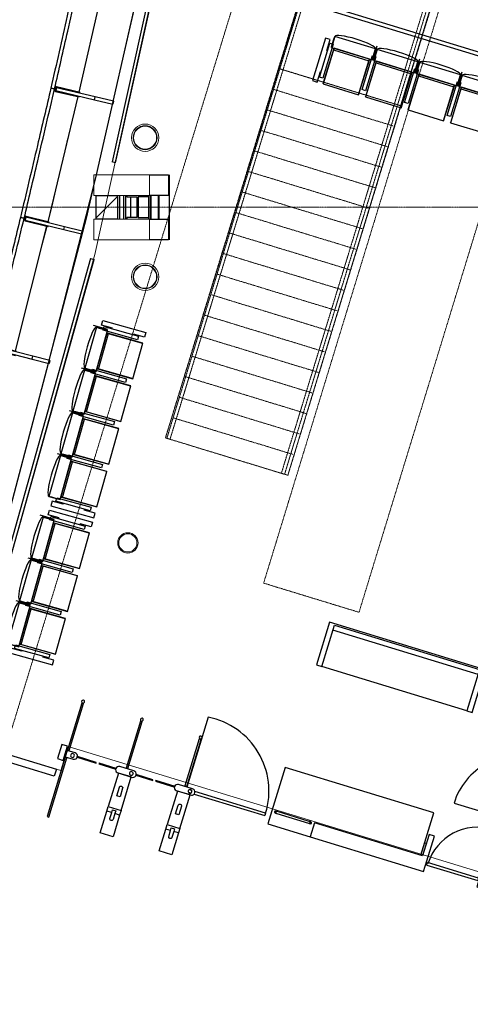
# Model space of a CAD drawing. Header units: millimetres. Extents: x 869791 to 957834, y 561000 to 598978.
# Tile 6 of 38: x 897070 to 903155, y 577230 to 590534. Entities that reach past the tile are written whole.
import ezdxf
from ezdxf.xclip import XClip

# ---------------------------------------------------------------- set-up
doc = ezdxf.new("R2010")
doc.units = ezdxf.units.MM
doc.header["$XCLIPFRAME"] = 2
for name, pattern in [('_T2 Aligning Line', [6.35, 3.175, -3.175]), ('_T2 Dash', [6.35, 3.175, -3.175]), ('_T2 Grid Line', [22.225, 12.7, -3.175, 3.175, -3.175]), ('_T2 Overhead', [6.6, 4, -1, 0.6, -1]), ('_T2 Overhead Stair', [1.3, 0.6, -0.7])]:
    doc.linetypes.add(name, pattern=pattern)
doc.layers.add('$AUDIT_BAD_LAYER1', color=7, linetype='Continuous')
doc.layers.add('_grå hatch fotavtrykk', color=7, linetype='Continuous')
for name, color, linetype, lineweight in [('0-1', 7, 'Continuous', 5), ('A2-1', 7, '_T2 Overhead', 5), ('A2-2', 7, '_T2 Dash', 5), ('A2-D', 7, 'Continuous', 5), ('A2-DOR-1', 7, '_T2 Overhead', 5), ('A2-DOR-2', 7, '_T2 Aligning Line', 5), ('A222-1', 7, 'Continuous', 9), ('A222-3', 7, '_T2 Overhead', 5), ('A222-4', 7, 'Continuous', 13), ('A223-1', 7, 'Continuous', 9), ('A254', 7, 'Continuous', 5), ('A272-1', 7, '_T2 Overhead', 5), ('A281-1-1', 7, '_T2 Overhead', 5), ('A281-2', 7, '_T2 Overhead Stair', 5), ('A822-1', 7, '_T2 Grid Line', 5), ('A852-TYNN', 7, 'Continuous', 5), ('A856-1', 7, '_T2 Overhead', 5), ('A858', 7, 'Continuous', 5), ('A858-1', 7, '_T2 Overhead', 5), ('A864', 7, 'Continuous', 5), ('A864-1', 7, '_T2 Overhead', 5)]:
    doc.layers.add(name, color=color, linetype=linetype, lineweight=lineweight)
doc.layers.add('A272-2', color=7, linetype='Continuous', lineweight=5, true_color=0xc0c0c0)

# ---------------------------------------------------------------- blocks, each defined once
blk = doc.blocks.new('A230 - PN Fasade_SG Glassfinner med 1xSplice -- A230 - PN Fasade Hovedfamilie - A230 - PN Fasade_SG Glassfinner med 1xSplice - BK-BM-36369258-19447-aa-tof-20-3000')
at = {"layer": '$AUDIT_BAD_LAYER1'}
for p, q in [((565918, 589627), (565904, 589568)), ((565904, 589568), (565914, 589566)), ((565914, 589566), (565928, 589625)), ((565914, 589566), (566233, 589491)), ((565926, 589614), (565917, 589576)), ((565917, 589576), (566441, 589453)), ((565928, 589625), (565918, 589627)), ((566450, 589491), (565926, 589614)), ((566246, 589550), (565928, 589625)), ((566441, 589453), (566450, 589491)), ((566441, 589453), (566689, 589395)), ((566698, 589433), (566450, 589491)), ((566698, 589433), (566689, 589395))]:
    blk.add_line(p, q, dxfattribs=at)
blk = doc.blocks.new('A230 - PN Fasade_SG Glassfinner med 1xSplice -- A230 - PN Fasade Hovedfamilie - A230 - PN Fasade_SG Glassfinner med 1xSplice - BK-BM-36369259-19447-aa-tof-20-3000')
at = {"layer": '$AUDIT_BAD_LAYER1'}
for p, q in [((565507, 587878), (565493, 587820)), ((565493, 587820), (565503, 587817)), ((565503, 587817), (565517, 587875)), ((565503, 587817), (565812, 587741)), ((565514, 587865), (565505, 587827)), ((565505, 587827), (566027, 587699)), ((565517, 587875), (565507, 587878)), ((566036, 587737), (565514, 587865)), ((565826, 587800), (565517, 587875)), ((566027, 587699), (566036, 587737)), ((566027, 587699), (566266, 587640)), ((566275, 587678), (566036, 587737)), ((566275, 587678), (566266, 587640))]:
    blk.add_line(p, q, dxfattribs=at)
blk = doc.blocks.new('A230 - PN Fasade_SG Glassfinner med 1xSplice -- A230 - PN Fasade Hovedfamilie - A230 - PN Fasade_SG Glassfinner med 1xSplice - BK-BM-36369260-19447-aa-tof-20-3000')
at = {"layer": '$AUDIT_BAD_LAYER1'}
for p, q in [((565080, 586132), (565065, 586074)), ((565065, 586074), (565075, 586072)), ((565075, 586072), (565090, 586130)), ((565075, 586072), (565373, 585995)), ((565087, 586120), (565078, 586082)), ((565078, 586082), (565597, 585949)), ((565090, 586130), (565080, 586132)), ((565606, 585987), (565087, 586120)), ((565388, 586053), (565090, 586130)), ((565597, 585949), (565606, 585987)), ((565597, 585949), (565825, 585890)), ((565835, 585928), (565606, 585987)), ((565835, 585928), (565825, 585890))]:
    blk.add_line(p, q, dxfattribs=at)
blk = doc.blocks.new('A230 - PN Fasade_Glasspanel SG -- A230 - PN Fasade Hovedfamilie - A230 - PN Fasade_Glasspanel SG 3-lags-31014173-19447-aa-tof-20-3000')
at = {"layer": '$AUDIT_BAD_LAYER1'}
for p, q in [((565490, 587851), (565440, 587863)), ((565792, 587746), (565369, 586058)), ((565013, 586118), (565063, 586106))]:
    blk.add_line(p, q, dxfattribs=at)
for points in [[(565440, 587863), (565377, 587604), (565234, 587022), (565092, 586441), (565013, 586118)], [(565063, 586106), (565126, 586364), (565269, 586946), (565411, 587528), (565490, 587851)]]:
    blk.add_open_spline(points, degree=3, knots=[0, 0, 0, 0, 0.444444, 1, 1, 1, 1], dxfattribs=at)
blk = doc.blocks.new('A230 - PN Fasade_Glasspanel SG -- A230 - PN Fasade Hovedfamilie - A230 - PN Fasade_Glasspanel SG 3-lags-31014183-19447-aa-tof-20-3000')
at = {"layer": '$AUDIT_BAD_LAYER1'}
for p, q in [((565901, 589600), (565851, 589611)), ((566213, 589496), (565807, 587804)), ((565440, 587862), (565490, 587851))]:
    blk.add_line(p, q, dxfattribs=at)
for points in [[(565851, 589611), (565790, 589352), (565653, 588769), (565516, 588186), (565440, 587862)], [(565490, 587851), (565551, 588110), (565688, 588693), (565825, 589276), (565901, 589600)]]:
    blk.add_open_spline(points, degree=3, knots=[0, 0, 0, 0, 0.444444, 1, 1, 1, 1], dxfattribs=at)
blk = doc.blocks.new('A230 - PN Fasade_Glasspanel SG -- A230 - PN Fasade Hovedfamilie - A230 - PN Fasade_Glasspanel SG 3-lags-31014174-19447-aa-tof-20-3000')
at = {"layer": '$AUDIT_BAD_LAYER1'}
for p, q in [((566617, 591250), (566227, 589554)), ((566297, 591352), (566246, 591363)), ((565851, 589611), (565901, 589600))]:
    blk.add_line(p, q, dxfattribs=at)
for points in [[(566246, 591363), (566187, 591104), (566056, 590520), (565924, 589936), (565851, 589611)], [(565901, 589600), (565960, 589860), (566092, 590444), (566224, 591028), (566297, 591352)]]:
    blk.add_open_spline(points, degree=3, knots=[0, 0, 0, 0, 0.444444, 1, 1, 1, 1], dxfattribs=at)
blk = doc.blocks.new('B260 - Limtrekonstruksjon tak Pir nord - BL - B260 - Limtrekonstruksjon tak Pir nord - BL-36192105-19447-aa-tof-20-3000')
at = {"layer": '$AUDIT_BAD_LAYER1'}
for p, q in [((567184, 588440), (567438, 588440)), ((567438, 588440), (567438, 588160)), ((567438, 588160), (567184, 588160)), ((567184, 587840), (567438, 587840)), ((567438, 587840), (567438, 587560)), ((567438, 587560), (567184, 587560))]:
    blk.add_line(p, q, dxfattribs=at)
at = {"layer": 'A223-1'}
for p, q in [((567184, 588440), (566430, 588440)), ((566430, 588440), (566430, 588160)), ((567184, 588160), (567184, 588440)), ((566430, 588160), (567184, 588160)), ((567184, 587840), (566430, 587840)), ((566430, 587840), (566430, 587560)), ((567184, 587560), (567184, 587840)), ((566430, 587560), (567184, 587560))]:
    blk.add_line(p, q, dxfattribs=at)
blk = doc.blocks.new('gmtik-a-200-1-0001_rvt-1-19447-aa-tof-20-3000')
at = {"layer": '$AUDIT_BAD_LAYER1'}
for name in ['A230 - PN Fasade_Glasspanel SG -- A230 - PN Fasade Hovedfamilie - A230 - PN Fasade_Glasspanel SG 3-lags-31014174-19447-aa-tof-20-3000', 'A230 - PN Fasade_Glasspanel SG -- A230 - PN Fasade Hovedfamilie - A230 - PN Fasade_Glasspanel SG 3-lags-31014183-19447-aa-tof-20-3000', 'A230 - PN Fasade_SG Glassfinner med 1xSplice -- A230 - PN Fasade Hovedfamilie - A230 - PN Fasade_SG Glassfinner med 1xSplice - BK-BM-36369258-19447-aa-tof-20-3000', 'B260 - Limtrekonstruksjon tak Pir nord - BL - B260 - Limtrekonstruksjon tak Pir nord - BL-36192105-19447-aa-tof-20-3000', 'A230 - PN Fasade_Glasspanel SG -- A230 - PN Fasade Hovedfamilie - A230 - PN Fasade_Glasspanel SG 3-lags-31014173-19447-aa-tof-20-3000', 'A230 - PN Fasade_SG Glassfinner med 1xSplice -- A230 - PN Fasade Hovedfamilie - A230 - PN Fasade_SG Glassfinner med 1xSplice - BK-BM-36369259-19447-aa-tof-20-3000', 'A230 - PN Fasade_SG Glassfinner med 1xSplice -- A230 - PN Fasade Hovedfamilie - A230 - PN Fasade_SG Glassfinner med 1xSplice - BK-BM-36369260-19447-aa-tof-20-3000']:
    blk.add_blockref(name, (0, 0), dxfattribs=at)
blk = doc.blocks.new('A20 - Slagdør - Enkel - A243 - DI_SSO - 0990 x 2240 mm-61930317-19447-aa-tof-20-3000')
at = {"layer": '$AUDIT_BAD_LAYER1'}
for p, q in [((368, -78), (368, 14)), ((368, -984), (368, -78))]:
    blk.add_line(p, q, dxfattribs=at)
blk.add_arc((368, -78), 906, 180, 270, dxfattribs=at)
at = {"layer": 'A2-D'}
for p, q in [((-538, 14), (-580, 14)), ((-580, 14), (-580, -78)), ((410, 14), (368, 14)), ((410, -78), (410, 14)), ((-580, -78), (-538, -78)), ((-538, -38), (368, -38)), ((-538, -78), (-538, -38)), ((368, -78), (-538, -78)), ((368, -38), (368, -78)), ((368, -78), (410, -78))]:
    blk.add_line(p, q, dxfattribs=at)
at = {"layer": 'A2-DOR-2'}
blk.add_line((-538, -78), (-538, 14), dxfattribs=at)
blk = doc.blocks.new('B222 - Sirkulær - Stål - B222 - Stål - ø275 mm-67799662-19447-aa-tof-20-3000')
at = {"layer": 'A222-1'}
for radius, start, end in [(137, 360, 180), (137, 180, 360), (123, 0, 180), (123, 180, 0)]:
    blk.add_arc((0, 0), radius, start, end, dxfattribs=at)
at = {"layer": 'A222-4'}
for start, end in [(360, 180), (180, 360)]:
    blk.add_arc((0, 0), 137, start, end, dxfattribs=at)
blk = doc.blocks.new('A275 - Gate-Portal Monitor Dobbel 3000x6000mm nivå F - Gulvskilt Dobbel 3000x6000mm-V58-19447-aa-tof-20-3000')
at = {"layer": '$AUDIT_BAD_LAYER1'}
for p, q in [((80, 100), (0, 100)), ((0, 100), (0, -100)), ((80, -100), (80, 100)), ((5920, 100), (5920, -100)), ((6000, 100), (5920, 100)), ((6000, -100), (6000, 100)), ((0, -100), (80, -100)), ((5920, -100), (6000, -100))]:
    blk.add_line(p, q, dxfattribs=at)
blk = doc.blocks.new('A247 - Fendring - A247 Fendring - FE-S01 - Avviser_ montert m_ brakett mot dekke_ 1 rør Ø_49 mm-70398978-19447-aa-tof-20-3000')
at = {"layer": '$AUDIT_BAD_LAYER1'}
for p, q in [((6736, 24), (0, 24)), ((0, -24), (0, 24)), ((11633, 24), (6836, 24)), ((11633, 24), (11633, -24)), ((0, -24), (6735, -24)), ((6835, -24), (11633, -24))]:
    blk.add_line(p, q, dxfattribs=at)
blk = doc.blocks.new('A253-Gulvlys - E253 - Gulvlys 370mm-66392331-19447-aa-tof-20-3000')
at = {"layer": 'A858'}
for start, end in [(360, 180), (180, 360)]:
    blk.add_arc((0, 0), 155, start, end, dxfattribs=at)
blk = doc.blocks.new('A279 -gate-SBG-dobbel - A279 - Gate - SBG-dobbel - 350 x 2200 mm-V192-19447-aa-tof-20-3000')
at = {"layer": '$AUDIT_BAD_LAYER1'}
for p, q in [((-1379, 1587), (-1379, 1894)), ((-1379, 1894), (-1199, 1894)), ((-1199, 1894), (-1199, 1587)), ((-549, 1587), (-549, 1894)), ((-549, 1894), (-369, 1894)), ((-369, 1894), (-369, 1587)), ((383, 1894), (358, 1894)), ((358, 1894), (358, 1054)), ((383, 1054), (383, 1894)), ((-1312, 1587), (-1312, 1670)), ((-1267, 1670), (-1267, 1587)), ((-482, 1587), (-482, 1670)), ((-437, 1670), (-437, 1587)), ((-1379, 1523), (-1379, 1587)), ((-1379, 1587), (-1312, 1587)), ((-1379, 1523), (-1379, 1049)), ((-1199, 1523), (-1379, 1523)), ((-1312, 1550), (-1312, 1587)), ((-1267, 1550), (-1312, 1550)), ((-1267, 1587), (-1199, 1587)), ((-1267, 1587), (-1267, 1550)), ((-1199, 1587), (-1199, 1523)), ((-1199, 1049), (-1199, 1523)), ((-549, 1523), (-549, 1587)), ((-549, 1587), (-482, 1587)), ((-549, 1523), (-549, 1049)), ((-369, 1523), (-549, 1523)), ((-482, 1550), (-482, 1587)), ((-437, 1550), (-482, 1550)), ((-437, 1587), (-369, 1587)), ((-437, 1587), (-437, 1550)), ((-369, 1587), (-369, 1523)), ((-369, 1049), (-369, 1523)), ((-1312, 1350), (-1267, 1350)), ((-1312, 1230), (-1312, 1350)), ((-1267, 1350), (-1267, 1230)), ((-482, 1350), (-437, 1350)), ((-482, 1230), (-482, 1350)), ((-437, 1350), (-437, 1230)), ((-1181, 1049), (-1397, 1049)), ((-1388, 960), (-1190, 960)), ((-1379, 1049), (-1199, 1049)), ((-1277, 954), (-1302, 954)), ((-1302, 954), (-1302, 290)), ((-1277, 290), (-1277, 954)), ((-1151, 999), (-879, 999)), ((-879, 1009), (-1150, 1009)), ((-879, 999), (-879, 1009)), ((-602, 1009), (-839, 1009)), ((-839, 1009), (-839, 999)), ((-839, 999), (-602, 999)), ((-351, 1049), (-567, 1049)), ((-559, 999), (-559, 1009)), ((-558, 960), (-360, 960)), ((-549, 1049), (-369, 1049)), ((-447, 954), (-472, 954)), ((-472, 954), (-472, 290)), ((-447, 290), (-447, 954)), ((-321, 999), (-79, 999)), ((-79, 1009), (-320, 1009)), ((-79, 999), (-79, 1009)), ((228, 1009), (-39, 1009)), ((-39, 1009), (-39, 999)), ((-39, 999), (228, 999)), ((383, 1049), (271, 1049)), ((272, 959), (383, 959)), ((358, 1054), (383, 1054)), ((383, 954), (358, 954)), ((358, 954), (358, 290)), ((383, 959), (383, 1049)), ((383, 290), (383, 954)), ((-1302, 290), (-1277, 290)), ((-472, 290), (-447, 290)), ((358, 290), (383, 290))]:
    blk.add_line(p, q, dxfattribs=at)
at = {"layer": '$AUDIT_BAD_LAYER1', "flags": 128}
for points in [[(-1312, 1670), (-1311, 1676), (-1309, 1681), (-1305, 1686), (-1300, 1689), (-1295, 1691), (-1289, 1692), (-1283, 1691), (-1278, 1689), (-1273, 1686), (-1270, 1681), (-1267, 1676), (-1267, 1670)], [(-482, 1670), (-481, 1676), (-479, 1681), (-475, 1686), (-470, 1689), (-465, 1691), (-459, 1692), (-453, 1691), (-448, 1689), (-443, 1686), (-440, 1681), (-437, 1676), (-437, 1670)], [(-1267, 1230), (-1267, 1224), (-1270, 1218), (-1273, 1214), (-1278, 1210), (-1283, 1208), (-1289, 1207), (-1295, 1208), (-1300, 1210), (-1305, 1214), (-1309, 1218), (-1311, 1224), (-1312, 1230)], [(-437, 1230), (-437, 1224), (-440, 1218), (-443, 1214), (-448, 1210), (-453, 1208), (-459, 1207), (-465, 1208), (-470, 1210), (-475, 1214), (-479, 1218), (-481, 1224), (-482, 1230)]]:
    blk.add_lwpolyline(points, dxfattribs=at)
at = {"layer": '$AUDIT_BAD_LAYER1'}
for centre, radius, start, end in [((-1388, 1005), 45, 101.6013, 270), ((-1365, 1004), 25, 0, 180), ((-1365, 1004), 25, 180, 0), ((-1190, 1005), 45, 270, 78.3987), ((-558, 1005), 45, 101.6013, 270), ((-535, 1004), 25, 0, 180), ((-535, 1004), 25, 180, 0), ((-360, 1005), 45, 270, 78.3987), ((272, 1004), 45, 90.7925, 270), ((295, 1004), 25, 0, 180), ((295, 1004), 25, 180, 0), ((-1289, 267), 20, 0, 180), ((-1289, 267), 20, 180, 360), ((-459, 267), 20, 0, 180), ((-459, 267), 20, 180, 360), ((371, 267), 20, 0, 180), ((371, 267), 20, 180, 360)]:
    blk.add_arc(centre, radius, start, end, dxfattribs=at)
blk = doc.blocks.new('A279 -gateskranke-disk - L_2200-52800759-19447-aa-tof-20-3000')
at = {"layer": 'A272-2'}
blk.add_hatch(color=256, dxfattribs=at).paths.add_polyline_path([(3541, -789), (3516, -789), (3516, -964), (3541, -964), (3541, -809)])
at = {"layer": '$AUDIT_BAD_LAYER1'}
for p, q in [((3616, 1686), (1416, 1686)), ((1416, 1686), (1416, 1086)), ((1491, 1086), (1491, 1666)), ((1491, 1666), (3541, 1666)), ((3541, 1666), (3541, 1086)), ((3616, 1086), (3616, 1686)), ((3541, 1596), (1491, 1596)), ((1416, 1086), (1491, 1086)), ((3541, 1086), (1491, 1086)), ((3541, 1086), (3616, 1086)), ((1416, -364), (1416, -1164)), ((3516, -364), (1416, -364)), ((3516, -964), (3516, -364)), ((3616, -664), (3541, -664)), ((3541, -664), (3541, -964)), ((3616, -1014), (3616, -664)), ((3541, -789), (3516, -789)), ((1941, -967), (1491, -967)), ((1491, -992), (1941, -992)), ((3541, -964), (2016, -964)), ((2016, -964), (2016, -1164)), ((3616, -1164), (3616, -1014)), ((1416, -1164), (2016, -1164)), ((2016, -1164), (3616, -1164))]:
    blk.add_line(p, q, dxfattribs=at)
at = {"layer": '$AUDIT_BAD_LAYER1', "flags": 128}
for points in [[(1491, -967), (1490, -967), (1489, -967), (1488, -967), (1487, -967), (1486, -967), (1485, -967), (1484, -967), (1483, -967), (1482, -967), (1481, -967), (1480, -967), (1479, -967), (1479, -967), (1478, -967), (1477, -967), (1476, -967), (1475, -967), (1474, -967), (1474, -967), (1473, -967), (1472, -967), (1472, -967), (1471, -967), (1470, -967), (1470, -967), (1469, -967), (1469, -967), (1468, -967), (1468, -967), (1468, -967), (1467, -967), (1467, -967), (1467, -967), (1466, -967), (1466, -967), (1466, -967), (1466, -967), (1466, -967), (1466, -967)], [(1466, -992), (1466, -992), (1466, -992), (1466, -992), (1466, -992), (1467, -992), (1467, -992), (1467, -992), (1468, -992), (1468, -992), (1468, -992), (1469, -992), (1469, -992), (1470, -992), (1470, -992), (1471, -992), (1471, -992), (1472, -992), (1473, -992), (1474, -992), (1474, -992), (1475, -992), (1476, -992), (1477, -992), (1477, -992), (1478, -992), (1479, -992), (1480, -992), (1481, -992), (1482, -992), (1483, -992), (1484, -992), (1485, -992), (1486, -992), (1487, -992), (1488, -992), (1489, -992), (1490, -992), (1491, -992), (1491, -992)], [(1966, -967), (1966, -967), (1966, -967), (1966, -967), (1965, -967), (1965, -967), (1965, -967), (1965, -967), (1964, -967), (1964, -967), (1964, -967), (1963, -967), (1963, -967), (1962, -967), (1962, -967), (1961, -967), (1960, -967), (1960, -967), (1959, -967), (1958, -967), (1958, -967), (1957, -967), (1956, -967), (1955, -967), (1954, -967), (1954, -967), (1953, -967), (1952, -967), (1951, -967), (1950, -967), (1949, -967), (1948, -967), (1947, -967), (1946, -967), (1945, -967), (1944, -967), (1943, -967), (1942, -967), (1941, -967), (1941, -967)], [(1941, -992), (1942, -992), (1943, -992), (1944, -992), (1945, -992), (1946, -992), (1947, -992), (1948, -992), (1949, -992), (1950, -992), (1951, -992), (1952, -992), (1953, -992), (1953, -992), (1954, -992), (1955, -992), (1956, -992), (1957, -992), (1957, -992), (1958, -992), (1959, -992), (1960, -992), (1960, -992), (1961, -992), (1961, -992), (1962, -992), (1963, -992), (1963, -992), (1963, -992), (1964, -992), (1964, -992), (1965, -992), (1965, -992), (1965, -992), (1965, -992), (1966, -992), (1966, -992), (1966, -992), (1966, -992), (1966, -992)]]:
    blk.add_lwpolyline(points, dxfattribs=at)
at = {"layer": '$AUDIT_BAD_LAYER1'}
for centre, start, end in [((1466, -979), 0, 180), ((1466, -979), 180, 0), ((1966, -979), 0, 180), ((1966, -979), 180, 0)]:
    blk.add_arc(centre, 12.5, start, end, dxfattribs=at)
blk = doc.blocks.new('A633 - Rulletrapp KONE - A633 - Rulletrapp KONE - h_6000 2615_3734 __106_ 107_ 131_ 132_ 133_ 142_ 143_ 144_ 145_-50485914-19447-aa-tof-20-3000')
at = {"layer": 'A2-2'}
for p, q in [((-673, -4030), (-673, 5262)), ((674, 5262), (-673, 5262)), ((674, -4030), (674, 5262))]:
    blk.add_line(p, q, dxfattribs=at)
blk = doc.blocks.new('Railing - A281 - Railling Extension - Start-50629393-19447-aa-tof-20-3000')
at = {"layer": '$AUDIT_BAD_LAYER1'}
for p, q in [((-23, 300), (-23, 292)), ((-23, 292), (-23, 0)), ((-23, 292), (-23, 0)), ((22, 292), (22, 300)), ((22, 0), (22, 292)), ((22, 0), (22, 292)), ((0, 0), (-5, 0)), ((5, 0), (0, 0))]:
    blk.add_line(p, q, dxfattribs=at)
at = {"layer": '$AUDIT_BAD_LAYER1', "flags": 128}
for points in [[(-23, 300), (-22, 300), (-20, 300), (-17, 300), (-13, 300), (-8, 300), (-3, 300), (3, 300), (8, 300), (13, 300), (17, 300), (20, 300), (22, 300), (22, 300)], [(-20, 292), (-22, 292), (-23, 292)], [(-20, 292), (-22, 292), (-23, 292), (-22, 292), (-20, 292)], [(-20, 292), (-22, 292), (-23, 292), (-22, 292), (-20, 292), (-18, 292), (-14, 292), (-10, 292), (-5, 292), (0, 292)], [(22, 300), (22, 300), (20, 300), (17, 300), (13, 300), (8, 300), (3, 300), (-3, 300), (-8, 300), (-13, 300), (-17, 300), (-20, 300), (-22, 300), (-23, 300)], [(-23, 292), (-22, 292), (-20, 292)], [(0, 292), (5, 292), (10, 292), (14, 292), (18, 292), (20, 292), (22, 292), (22, 292), (22, 292), (20, 292)], [(22, 292), (22, 292), (20, 292)], [(20, 292), (22, 292), (22, 292)], [(20, 292), (22, 292), (22, 292), (22, 292), (20, 292)]]:
    blk.add_lwpolyline(points, dxfattribs=at)
blk = doc.blocks.new('Railing - Railing-50716812-19447-aa-tof-20-3000')
at = {"layer": 'A281-1-1'}
for p, q in [((572053, 594514), (571015, 591119)), ((572102, 594521), (571058, 591105)), ((571015, 591119), (570574, 589675)), ((571058, 591105), (570617, 589661)), ((570574, 589675), (569047, 584683)), ((570617, 589661), (569090, 584669)), ((569047, 584683), (568963, 584405)), ((569090, 584669), (569006, 584392)), ((569006, 584392), (568963, 584405))]:
    blk.add_line(p, q, dxfattribs=at)
at = {"extrusion": (0, 0, -1), "zscale": -1, "rotation": 16.99999975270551}
blk.add_blockref('Railing - A281 - Railling Extension - Start-50629393-19447-aa-tof-20-3000', (-572478, 595827), dxfattribs=at)
blk = doc.blocks.new('Top Rail Type - Top Rail_Internal_-V253-19447-aa-tof-20-3000')
at = {"layer": '$AUDIT_BAD_LAYER1'}
for p, q in [((572456, 595833), (572053, 594514)), ((572500, 595820), (572102, 594521)), ((572053, 594514), (572102, 594521))]:
    blk.add_line(p, q, dxfattribs=at)
at = {"layer": 'A281-1-1'}
for p, q in [((572053, 594514), (571015, 591119)), ((572102, 594521), (571058, 591105)), ((571015, 591119), (570574, 589675)), ((571058, 591105), (570617, 589661)), ((570574, 589675), (569047, 584683)), ((570617, 589661), (569090, 584669)), ((569047, 584683), (568963, 584405)), ((569090, 584669), (569006, 584392)), ((569006, 584392), (568963, 584405))]:
    blk.add_line(p, q, dxfattribs=at)
blk = doc.blocks.new('A20 - Slagdør ved gateskranke_smal - A20 - Slagdør ved gateskranke - Smal-54385780-19447-aa-tof-20-3000')
at = {"layer": '$AUDIT_BAD_LAYER1'}
for p, q in [((4341, -357), (4341, -1029)), ((4351, -1042), (3633, -1042)), ((3633, -1042), (3633, -1042)), ((3633, -1077), (3633, -1042)), ((4351, -1042), (4351, -1077)), ((4351, -1042), (4351, -1042)), ((3633, -1076), (3633, -1077)), ((3633, -1077), (4351, -1077)), ((4351, -1077), (4351, -1076))]:
    blk.add_line(p, q, dxfattribs=at)
blk.add_arc((4341, -1057), 700, 90, 180, dxfattribs=at)
blk = doc.blocks.new('A20 - Slagdør ved gateskranke_bred - A20 - Slagdør ved gateskranke - Bred-V268-19447-aa-tof-20-3000')
at = {"layer": '$AUDIT_BAD_LAYER1'}
for p, q in [((226, -28), (226, -1015)), ((298, -1042), (268, -1042)), ((1346, -1042), (347, -1042)), ((1346, -1042), (1346, -1077)), ((268, -1077), (306, -1077)), ((348, -1077), (1346, -1077))]:
    blk.add_line(p, q, dxfattribs=at)
blk.add_arc((327, -1042), 1019, 0.0091, 95.6839, dxfattribs=at)
blk = doc.blocks.new('A247 - Fendring - A247 Fendring - FE-S01 - Avviser_ montert m_ brakett mot dekke_ 1 rør Ø_49 mm-70399118-19447-aa-tof-20-3000')
at = {"layer": '$AUDIT_BAD_LAYER1'}
for p, q in [((7702, 24), (0, 24)), ((0, -24), (0, 24)), ((7702, 24), (7702, -24)), ((0, -24), (7702, -24))]:
    blk.add_line(p, q, dxfattribs=at)
blk = doc.blocks.new('Railing - Railing-60587645-19447-aa-tof-20-3000')
at = {"layer": 'A281-1-1'}
for p, q in [((570286, 594265), (569468, 591591)), ((570335, 594272), (569511, 591578)), ((569468, 591591), (568942, 589870)), ((569511, 591578), (568985, 589857)), ((568942, 589870), (567501, 585155)), ((568985, 589857), (567544, 585142)), ((567501, 585155), (567416, 584878)), ((567544, 585142), (567459, 584865)), ((567459, 584865), (567416, 584878))]:
    blk.add_line(p, q, dxfattribs=at)
at = {"extrusion": (0, 0, -1), "zscale": -1, "rotation": 16.99999975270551}
blk.add_blockref('Railing - A281 - Railling Extension - Start-50629393-19447-aa-tof-20-3000', (-570931, 596299), dxfattribs=at)
blk = doc.blocks.new('Top Rail Type - Top Rail_Internal_-V355-19447-aa-tof-20-3000')
at = {"layer": '$AUDIT_BAD_LAYER1'}
for p, q in [((570910, 596306), (570286, 594265)), ((570953, 596293), (570931, 596299)), ((570953, 596293), (570335, 594272)), ((570286, 594265), (570335, 594272))]:
    blk.add_line(p, q, dxfattribs=at)
at = {"layer": 'A281-1-1'}
for p, q in [((570286, 594265), (569468, 591591)), ((570335, 594272), (569511, 591578)), ((569468, 591591), (568942, 589870)), ((569511, 591578), (568985, 589857)), ((568942, 589870), (567416, 584878)), ((568985, 589857), (567459, 584865)), ((567459, 584865), (567416, 584878))]:
    blk.add_line(p, q, dxfattribs=at)
blk = doc.blocks.new('A247 - Fendring - A247 Fendring - FE-S06 - Avviser_ personsikring_ 2 rør Ø_45 mm h1_900 h2_150-70399200-19447-aa-tof-20-3000')
at = {"layer": '$AUDIT_BAD_LAYER1'}
for p, q in [((4204, 24), (100, 24)), ((4204, 24), (4204, 0)), ((100, -24), (4204, -24))]:
    blk.add_line(p, q, dxfattribs=at)
blk = doc.blocks.new('A253 - Gulvluke_Fasade_Pirrot_Tregulv - A253 - Gulvluke - Fasade pirrot_ Tregulv-V416-19447-aa-tof-20-3000')
at = {"layer": 'A864'}
for p, q in [((-150, 160), (-150, -160)), ((-145, -155), (-145, 155)), ((-145, 155), (145, 155)), ((145, 145), (-145, -145)), ((145, 155), (145, -155)), ((150, -160), (150, 160)), ((145, -155), (-145, -155))]:
    blk.add_line(p, q, dxfattribs=at)
blk = doc.blocks.new('A278 - Stolrekker Gate-NY - A278 - Gate stolrekke - 4 stk-64335974-19447-aa-tof-20-3000')
at = {"layer": '$AUDIT_BAD_LAYER1'}
for p, q in [((47, -113), (47, -269)), ((622, -114), (47, -114)), ((47, -153), (47, -114)), ((47, -114), (47, -115)), ((622, -269), (622, -113)), ((622, -115), (622, -114)), ((622, -114), (622, -153)), ((635, -269), (635, -68)), ((647, -113), (647, -269)), ((1222, -114), (647, -114)), ((647, -153), (647, -114)), ((647, -114), (647, -115)), ((1222, -269), (1222, -113)), ((1222, -115), (1222, -114)), ((1222, -114), (1222, -153)), ((1235, -269), (1235, -68)), ((1247, -113), (1247, -269)), ((1822, -114), (1247, -114)), ((1247, -153), (1247, -114)), ((1247, -114), (1247, -115)), ((1822, -269), (1822, -113)), ((1822, -115), (1822, -114)), ((1822, -114), (1822, -153)), ((1835, -269), (1835, -68)), ((1847, -113), (1847, -269)), ((2422, -114), (1847, -114)), ((1847, -153), (1847, -114)), ((1847, -114), (1847, -115)), ((2422, -269), (2422, -113)), ((2422, -115), (2422, -114)), ((2422, -114), (2422, -153)), ((2435, -269), (2435, -68)), ((-65, -173), (-65, -773)), ((0, -173), (-65, -173)), ((0, -325), (0, -173)), ((10, -700), (10, -220)), ((10, -220), (60, -220)), ((47, -259), (47, -153)), ((47, -269), (47, -259)), ((60, -220), (60, -700)), ((610, -693), (610, -213)), ((610, -213), (660, -213)), ((622, -153), (622, -259)), ((622, -259), (622, -269)), ((647, -259), (647, -153)), ((647, -269), (647, -259)), ((660, -213), (660, -693)), ((1210, -693), (1210, -213)), ((1210, -213), (1260, -213)), ((1222, -153), (1222, -259)), ((1222, -259), (1222, -269)), ((1247, -259), (1247, -153)), ((1247, -269), (1247, -259)), ((1260, -213), (1260, -693)), ((1810, -693), (1810, -213)), ((1810, -213), (1860, -213)), ((1822, -153), (1822, -259)), ((1822, -259), (1822, -269)), ((1847, -259), (1847, -153)), ((1847, -269), (1847, -259)), ((1860, -213), (1860, -693)), ((2410, -693), (2410, -213)), ((2410, -213), (2460, -213)), ((2422, -153), (2422, -259)), ((2422, -259), (2422, -269)), ((2460, -213), (2460, -693)), ((2470, -325), (2470, -173)), ((2470, -173), (2535, -173)), ((2535, -173), (2535, -773)), ((10, -325), (0, -325)), ((47, -269), (622, -269)), ((85, -752), (85, -269)), ((585, -269), (85, -269)), ((85, -278), (85, -773)), ((85, -293), (585, -293)), ((585, -269), (585, -752)), ((585, -773), (585, -278)), ((647, -269), (1222, -269)), ((685, -752), (685, -269)), ((1185, -269), (685, -269)), ((685, -278), (685, -773)), ((685, -293), (1185, -293)), ((1185, -269), (1185, -752)), ((1185, -773), (1185, -278)), ((1247, -269), (1822, -269)), ((1285, -752), (1285, -269)), ((1785, -269), (1285, -269)), ((1285, -278), (1285, -773)), ((1285, -293), (1785, -293)), ((1785, -269), (1785, -752)), ((1785, -773), (1785, -278)), ((1847, -269), (2422, -269)), ((1885, -752), (1885, -269)), ((2385, -269), (1885, -269)), ((1885, -278), (1885, -773)), ((1885, -293), (2385, -293)), ((2385, -269), (2385, -752)), ((2385, -773), (2385, -278)), ((2460, -325), (2470, -325)), ((10, -622), (0, -622)), ((0, -773), (0, -622)), ((2460, -622), (2470, -622)), ((2470, -773), (2470, -622)), ((-65, -773), (0, -773)), ((60, -700), (10, -700)), ((85, -773), (85, -752)), ((85, -773), (585, -773)), ((85, -773), (585, -773)), ((585, -752), (585, -773)), ((660, -693), (610, -693)), ((685, -773), (685, -752)), ((685, -773), (1185, -773)), ((685, -773), (1185, -773)), ((1185, -752), (1185, -773)), ((1260, -693), (1210, -693)), ((1285, -773), (1285, -752)), ((1285, -773), (1785, -773)), ((1285, -773), (1785, -773)), ((1785, -752), (1785, -773)), ((1860, -693), (1810, -693)), ((1885, -773), (1885, -752)), ((1885, -773), (2385, -773)), ((1885, -773), (2385, -773)), ((2385, -752), (2385, -773)), ((2460, -693), (2410, -693)), ((2535, -773), (2470, -773))]:
    blk.add_line(p, q, dxfattribs=at)
for centre, major_axis in [((335, -113), (-287, 0)), ((935, -113), (-287, 0)), ((1535, -113), (-288, 0)), ((2135, -113), (-288, 0))]:
    blk.add_ellipse(centre, major_axis=major_axis, ratio=0.16833, start_param=3.141593, end_param=6.283185, dxfattribs=at)
blk = doc.blocks.new('Rectangular Mullion - A280 - Håndløper - 100x40-65987240-19447-aa-tof-20-3000')
at = {"layer": '$AUDIT_BAD_LAYER1'}
for p, q in [((564470, 580747), (564500, 580843)), ((565896, 580311), (564470, 580747)), ((564500, 580843), (565925, 580407)), ((565925, 580407), (565896, 580311))]:
    blk.add_line(p, q, dxfattribs=at)
blk = doc.blocks.new('A253-Gulvlys - E253 - Gulvlys-68549248-19447-aa-tof-20-3000')
at = {"layer": 'A858'}
for start, end in [(360, 180), (180, 360)]:
    blk.add_arc((0, 0), 155, start, end, dxfattribs=at)
blk = doc.blocks.new('A278 - Stolrekker Gate-NY - A278 - Gate stolrekke - 3 stk-64335972-19447-aa-tof-20-3000')
at = {"layer": '$AUDIT_BAD_LAYER1'}
for p, q in [((47, -113), (47, -269)), ((622, -114), (47, -114)), ((47, -153), (47, -114)), ((47, -114), (47, -115)), ((622, -269), (622, -113)), ((622, -115), (622, -114)), ((622, -114), (622, -153)), ((635, -269), (635, -68)), ((647, -113), (647, -269)), ((1222, -114), (647, -114)), ((647, -153), (647, -114)), ((647, -114), (647, -115)), ((1222, -269), (1222, -113)), ((1222, -115), (1222, -114)), ((1222, -114), (1222, -153)), ((1235, -269), (1235, -68)), ((1247, -113), (1247, -269)), ((1822, -114), (1247, -114)), ((1247, -153), (1247, -114)), ((1247, -114), (1247, -115)), ((1822, -269), (1822, -113)), ((1822, -115), (1822, -114)), ((1822, -114), (1822, -153)), ((1835, -269), (1835, -68)), ((-65, -173), (-65, -773)), ((0, -173), (-65, -173)), ((0, -325), (0, -173)), ((10, -700), (10, -220)), ((10, -220), (60, -220)), ((47, -259), (47, -153)), ((47, -269), (47, -259)), ((60, -220), (60, -700)), ((610, -693), (610, -213)), ((610, -213), (660, -213)), ((622, -153), (622, -259)), ((622, -259), (622, -269)), ((647, -259), (647, -153)), ((647, -269), (647, -259)), ((660, -213), (660, -693)), ((1210, -693), (1210, -213)), ((1210, -213), (1260, -213)), ((1222, -153), (1222, -259)), ((1222, -259), (1222, -269)), ((1247, -259), (1247, -153)), ((1247, -269), (1247, -259)), ((1260, -213), (1260, -693)), ((1810, -693), (1810, -213)), ((1810, -213), (1860, -213)), ((1822, -153), (1822, -259)), ((1822, -259), (1822, -269)), ((1860, -213), (1860, -693)), ((1870, -325), (1870, -173)), ((1870, -173), (1935, -173)), ((1935, -173), (1935, -773)), ((10, -325), (0, -325)), ((47, -269), (622, -269)), ((85, -752), (85, -269)), ((585, -269), (85, -269)), ((85, -278), (85, -773)), ((85, -293), (585, -293)), ((585, -269), (585, -752)), ((585, -773), (585, -278)), ((647, -269), (1222, -269)), ((685, -752), (685, -269)), ((1185, -269), (685, -269)), ((685, -278), (685, -773)), ((685, -293), (1185, -293)), ((1185, -269), (1185, -752)), ((1185, -773), (1185, -278)), ((1247, -269), (1822, -269)), ((1285, -752), (1285, -269)), ((1785, -269), (1285, -269)), ((1285, -278), (1285, -773)), ((1285, -293), (1785, -293)), ((1785, -269), (1785, -752)), ((1785, -773), (1785, -278)), ((1860, -325), (1870, -325)), ((10, -622), (0, -622)), ((0, -773), (0, -622)), ((1860, -622), (1870, -622)), ((1870, -773), (1870, -622)), ((-65, -773), (0, -773)), ((60, -700), (10, -700)), ((85, -773), (85, -752)), ((85, -773), (585, -773)), ((85, -773), (585, -773)), ((585, -752), (585, -773)), ((660, -693), (610, -693)), ((685, -773), (685, -752)), ((685, -773), (1185, -773)), ((685, -773), (1185, -773)), ((1185, -752), (1185, -773)), ((1260, -693), (1210, -693)), ((1285, -773), (1285, -752)), ((1285, -773), (1785, -773)), ((1285, -773), (1785, -773)), ((1785, -752), (1785, -773)), ((1860, -693), (1810, -693)), ((1935, -773), (1870, -773))]:
    blk.add_line(p, q, dxfattribs=at)
for centre, major_axis in [((335, -113), (-287, 0)), ((935, -113), (-287, 0)), ((1535, -113), (-288, 0))]:
    blk.add_ellipse(centre, major_axis=major_axis, ratio=0.16833, start_param=3.141593, end_param=6.283185, dxfattribs=at)
blk = doc.blocks.new('gmtio-a-200-1-0001_rvt-1-19447-aa-tof-20-3000')
at = {"layer": '$AUDIT_BAD_LAYER1'}
for p, q in [((567448, 588440), (567448, 587560)), ((566775, 588160), (566775, 587840)), ((566829, 588160), (566829, 587840)), ((566859, 588160), (566859, 587840)), ((566876, 588160), (566876, 588139)), ((566876, 588139), (567016, 588139)), ((566929, 587860), (566929, 588139)), ((566932, 587860), (566932, 588139)), ((567016, 587860), (567016, 588139)), ((567167, 588139), (567028, 588139)), ((567028, 588139), (567028, 587860)), ((567167, 588160), (567167, 587840)), ((567197, 587840), (567197, 588160)), ((567200, 588160), (567200, 587840)), ((567301, 588160), (567301, 587840)), ((567016, 587860), (566876, 587860)), ((566876, 587860), (566876, 587840)), ((567028, 587860), (567167, 587860))]:
    blk.add_line(p, q, dxfattribs=at)
at = {"layer": 'A254'}
for p, q in [((567084, 591155), (566691, 589434)), ((566692, 589434), (567084, 591155)), ((567084, 591155), (566692, 589434)), ((566683, 589396), (566465, 588440)), ((566465, 588440), (566683, 589396)), ((566683, 589396), (566465, 588440)), ((566079, 588938), (565865, 588000)), ((567448, 588440), (567448, 587560)), ((566430, 588289), (566331, 587855)), ((566332, 587854), (566430, 588286)), ((566430, 588286), (566332, 587854)), ((566775, 587840), (566775, 588160)), ((567312, 588160), (567312, 587840)), ((565865, 588000), (565813, 587803)), ((567016, 588000), (566932, 588000)), ((566932, 588000), (567016, 588000)), ((567167, 588000), (567135, 588000)), ((567135, 588000), (567167, 588000)), ((566331, 587855), (565825, 585931)), ((565826, 585930), (566332, 587854)), ((566332, 587854), (565826, 585930)), ((565798, 587745), (565666, 587242)), ((565815, 585893), (565367, 584186)), ((565367, 584186), (565816, 585893)), ((565816, 585893), (565367, 584186))]:
    blk.add_line(p, q, dxfattribs=at)
for centre, radius, start, end in [((567123, 588940), 185, 0, 180), ((567123, 588940), 162, 0, 180), ((567123, 588940), 185, 180, 0), ((567123, 588940), 162, 180, 0), ((567123, 587060), 185, 0, 180), ((567123, 587060), 162, 0, 180), ((567123, 587060), 185, 180, 0), ((567123, 587060), 162, 180, 0)]:
    blk.add_arc(centre, radius, start, end, dxfattribs=at)
at = {"layer": 'A281-2'}
for p, q in [((569449, 591597), (568923, 589876)), ((570577, 589370), (571104, 591091)), ((568923, 589876), (567397, 584884)), ((570577, 589370), (568923, 589876)), ((570563, 589375), (568937, 589872)), ((570478, 589097), (568852, 589594)), ((570478, 589097), (568852, 589594)), ((570393, 588820), (568768, 589317)), ((570393, 588820), (568768, 589317)), ((570577, 589370), (569051, 584378)), ((570309, 588543), (568683, 589040)), ((570309, 588543), (568683, 589040)), ((570224, 588265), (568598, 588762)), ((570224, 588265), (568598, 588762)), ((570139, 587988), (568513, 588485)), ((570139, 587988), (568513, 588485)), ((570054, 587711), (568428, 588208)), ((570054, 587711), (568428, 588208)), ((569969, 587433), (568344, 587930)), ((569969, 587433), (568344, 587930)), ((569885, 587156), (568259, 587653)), ((569885, 587156), (568259, 587653)), ((569800, 586879), (568174, 587376)), ((569800, 586879), (568174, 587376)), ((569715, 586601), (568089, 587098)), ((569715, 586601), (568089, 587098)), ((569630, 586324), (568005, 586821)), ((569630, 586324), (568005, 586821)), ((569545, 586047), (567920, 586544)), ((569545, 586047), (567920, 586544)), ((569461, 585769), (567835, 586266)), ((569461, 585769), (567835, 586266)), ((569376, 585492), (567750, 585989)), ((569376, 585492), (567750, 585989)), ((569291, 585215), (567665, 585712)), ((569291, 585215), (567665, 585712)), ((569206, 584937), (567581, 585434)), ((569206, 584937), (567581, 585434)), ((569122, 584660), (567496, 585157)), ((569122, 584660), (567496, 585157)), ((569051, 584378), (567397, 584884))]:
    blk.add_line(p, q, dxfattribs=at)
at = {"layer": '$AUDIT_BAD_LAYER1'}
blk.add_blockref('Rectangular Mullion - A280 - Håndløper - 100x40-65987240-19447-aa-tof-20-3000', (0, 0), dxfattribs=at)
at = {"layer": 'A2-1', "rotation": 162.999999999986}
blk.add_blockref('A633 - Rulletrapp KONE - A633 - Rulletrapp KONE - h_6000 2615_3734 __106_ 107_ 131_ 132_ 133_ 142_ 143_ 144_ 145_-50485914-19447-aa-tof-20-3000', (570906, 587756), dxfattribs=at)
at = {"layer": 'A2-DOR-1'}
for name, p, rotation in [('A279 -gate-SBG-dobbel - A279 - Gate - SBG-dobbel - 350 x 2200 mm-V192-19447-aa-tof-20-3000', (566718, 581466), 163.0000000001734), ('A20 - Slagdør ved gateskranke_bred - A20 - Slagdør ved gateskranke - Bred-V268-19447-aa-tof-20-3000', (567768, 581203), 342.9999999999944), ('A20 - Slagdør - Enkel - A243 - DI_SSO - 0990 x 2240 mm-61930317-19447-aa-tof-20-3000', (572343, 580012), 253.0000000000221), ('A20 - Slagdør ved gateskranke_smal - A20 - Slagdør ved gateskranke - Smal-54385780-19447-aa-tof-20-3000', (567768, 581203), 342.9999999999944)]:
    blk.add_blockref(name, p, dxfattribs=dict(at, rotation=rotation))
at = {"layer": 'A222-3'}
blk.add_blockref('B222 - Sirkulær - Stål - B222 - Stål - ø275 mm-67799662-19447-aa-tof-20-3000', (566890, 583465), dxfattribs=at)
at = {"layer": 'A272-1'}
for name, p, rotation in [('A278 - Stolrekker Gate-NY - A278 - Gate stolrekke - 4 stk-64335974-19447-aa-tof-20-3000', (569671, 590431), 343.0000000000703), ('A278 - Stolrekker Gate-NY - A278 - Gate stolrekke - 4 stk-64335974-19447-aa-tof-20-3000', (565702, 584077), 74.33112785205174), ('A278 - Stolrekker Gate-NY - A278 - Gate stolrekke - 3 stk-64335972-19447-aa-tof-20-3000', (565144, 582089), 74.33112785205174), ('A279 -gateskranke-disk - L_2200-52800759-19447-aa-tof-20-3000', (567765, 581194), 342.9999999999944)]:
    blk.add_blockref(name, p, dxfattribs=dict(at, rotation=rotation))
at = {"layer": 'A281-1-1'}
for name in ['Railing - Railing-60587645-19447-aa-tof-20-3000', 'Top Rail Type - Top Rail_Internal_-V355-19447-aa-tof-20-3000', 'Railing - Railing-50716812-19447-aa-tof-20-3000', 'Top Rail Type - Top Rail_Internal_-V253-19447-aa-tof-20-3000']:
    blk.add_blockref(name, (0, 0), dxfattribs=at)
for name, p, rotation in [('A247 - Fendring - A247 Fendring - FE-S01 - Avviser_ montert m_ brakett mot dekke_ 1 rør Ø_49 mm-70399118-19447-aa-tof-20-3000', (568358, 596129), 257.5793724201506), ('A247 - Fendring - A247 Fendring - FE-S06 - Avviser_ personsikring_ 2 rør Ø_45 mm h1_900 h2_150-70399200-19447-aa-tof-20-3000', (572929, 589673), 162.9999995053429), ('A247 - Fendring - A247 Fendring - FE-S01 - Avviser_ montert m_ brakett mot dekke_ 1 rør Ø_49 mm-70398978-19447-aa-tof-20-3000', (566410, 587300), 254.3311278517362)]:
    blk.add_blockref(name, p, dxfattribs=dict(at, rotation=rotation))
at = {"layer": 'A856-1', "rotation": 163.0000000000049}
blk.add_blockref('A275 - Gate-Portal Monitor Dobbel 3000x6000mm nivå F - Gulvskilt Dobbel 3000x6000mm-V58-19447-aa-tof-20-3000', (571706, 578891), dxfattribs=at)
at = {"layer": 'A858-1'}
for name, p in [('A253-Gulvlys - E253 - Gulvlys 370mm-66392331-19447-aa-tof-20-3000', (567123, 588940)), ('A253-Gulvlys - E253 - Gulvlys-68549248-19447-aa-tof-20-3000', (567123, 588940)), ('A253-Gulvlys - E253 - Gulvlys 370mm-66392331-19447-aa-tof-20-3000', (567123, 587060)), ('A253-Gulvlys - E253 - Gulvlys-68549248-19447-aa-tof-20-3000', (567123, 587060))]:
    blk.add_blockref(name, p, dxfattribs=at)
at = {"layer": 'A864-1'}
blk.add_blockref('A253 - Gulvluke_Fasade_Pirrot_Tregulv - A253 - Gulvluke - Fasade pirrot_ Tregulv-V416-19447-aa-tof-20-3000', (566606, 588000), dxfattribs=at)

msp = doc.modelspace()

# ---------------------------------------------------------------- linework, layer by layer
at = {"layer": '_grå hatch fotavtrykk'}
msp.add_lwpolyline([(889221, 561000), (893684, 575599), (894455, 575337), (896036, 580660), (896537, 582394), (896998, 584148), (897457, 585893), (898071, 588289), (898106, 588440), (898725, 591155), (898734, 591193), (899238, 593403), (899500, 594719), (899841, 596435), (899854, 596499)], dxfattribs=at)
at = {"layer": 'A822-1'}
for p, q in [((890863, 561000), (901716, 596499)), ((869791, 588000), (957834, 588000))]:
    msp.add_line(p, q, dxfattribs=at)
at = {"layer": 'A852-TYNN'}
for points in [[(900096, 596499), (900040, 596221), (898083, 587362), (896255, 580808), (897627, 580388), (897727, 580714), (903417, 578974), (903440, 578967), (905649, 586192), (905604, 586206), (908751, 596499)], [(903973, 596499), (904349, 596384), (900692, 584378), (899038, 584884), (902604, 596499)]]:
    msp.add_lwpolyline(points, dxfattribs=at)

# ---------------------------------------------------------------- block references
at = {"layer": '0-1'}
ref = msp.add_blockref('gmtik-a-200-1-0001_rvt-1-19447-aa-tof-20-3000', (331641, 0), dxfattribs=at)
XClip(ref).set_block_clipping_path([(538149.9999999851, 560999.9999999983), (626192.6181362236, 596498.7507570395)])
ref = msp.add_blockref('gmtio-a-200-1-0001_rvt-1-19447-aa-tof-20-3000', (331641, 0), dxfattribs=at)
XClip(ref).set_block_clipping_path([(538149.9999999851, 560999.9999999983), (626192.6181362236, 596498.7507570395)])

doc.saveas('drawing.dxf')
